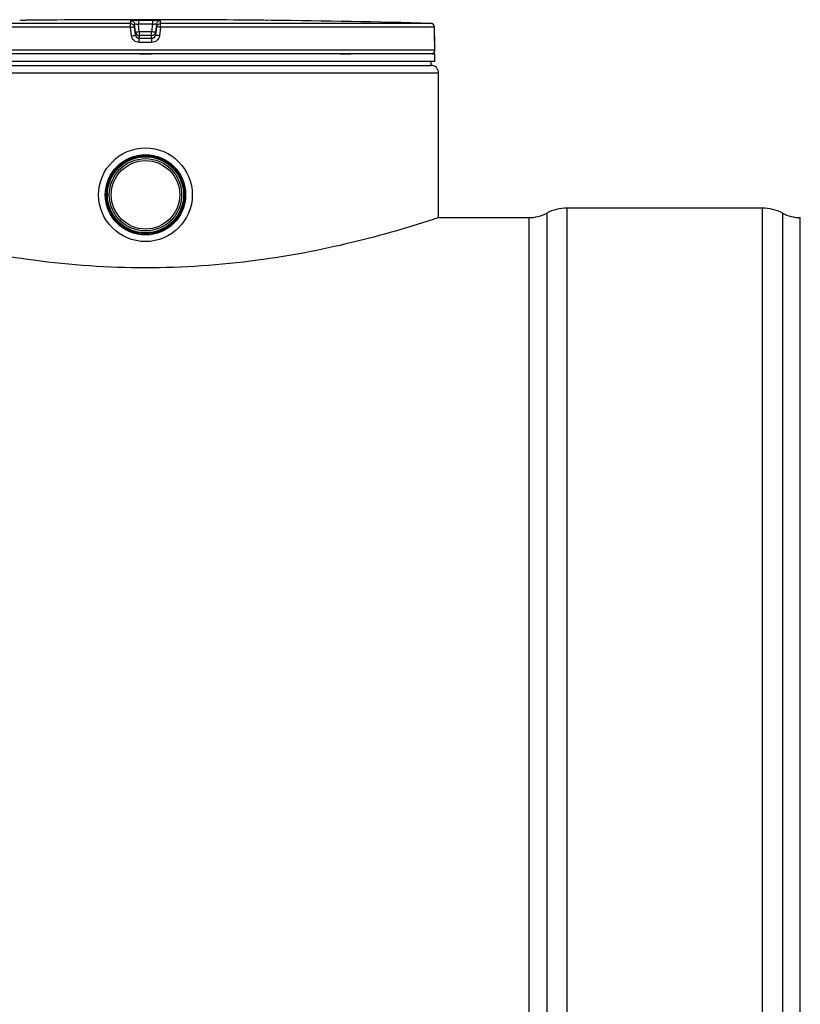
# Model space of a CAD drawing. Header units: millimetres. Extents: x 0 to 297, y 0 to 210.
# Tile 19 of 32: x 119 to 140, y 157 to 183. Entities that reach past the tile are written whole.
import ezdxf

# ---------------------------------------------------------------- set-up
doc = ezdxf.new("R2010")
doc.units = ezdxf.units.MM
doc.header["$LTSCALE"] = 16.335
doc.layers.get('0').update_dxf_attribs({"linetype": 'CONTINUOUS'})
doc.layers.add('01_GLOBAL', color=7, linetype='CONTINUOUS')

msp = doc.modelspace()

# ---------------------------------------------------------------- linework, layer by layer
at = {"color": 7, "linetype": 'Continuous'}
for p, q in [((119.428, 182.941), (119.228, 182.939)), ((119.298, 182.939), (119.264, 182.939)), ((119.37, 182.94), (119.344, 182.94)), ((119.392, 182.941), (119.37, 182.94)), ((119.427, 182.941), (119.392, 182.941)), ((119.428, 182.941), (119.427, 182.941)), ((119.428, 182.941), (119.428, 182.941)), ((125.837, 182.939), (125.637, 182.941)), ((125.638, 182.941), (125.637, 182.941)), ((125.644, 182.941), (125.638, 182.941)), ((125.707, 182.94), (125.644, 182.941)), ((125.735, 182.94), (125.707, 182.94)), ((130.123, 182.536), (130.122, 182.761)), ((130.124, 182.519), (130.123, 182.536)), ((130.124, 182.507), (130.124, 182.524)), ((130.124, 182.491), (130.124, 182.511)), ((130.124, 182.476), (130.124, 182.495)), ((130.125, 182.465), (130.124, 182.48)), ((130.125, 182.452), (130.124, 182.469)), ((130.125, 182.439), (130.125, 182.455)), ((130.126, 182.428), (130.125, 182.442)), ((130.126, 182.417), (130.126, 182.431)), ((130.127, 182.408), (130.126, 182.42)), ((130.127, 182.4), (130.126, 182.41)), ((130.127, 182.395), (130.127, 182.402)), ((130.128, 182.39), (130.127, 182.396)), ((130.128, 182.386), (130.127, 182.391)), ((130.132, 182.158), (130.132, 182.36)), ((130.132, 182.058), (114.932, 182.058)), ((130.132, 181.858), (114.932, 181.858)), ((130.032, 181.758), (130.032, 181.858)), ((130.092, 182.058), (130.092, 182.062)), ((130.132, 181.858), (130.132, 182.058)), ((115.032, 181.758), (130.032, 181.758)), ((138.732, 178.008), (133.603, 178.008)), ((130.232, 177.758), (130.232, 177.758)), ((130.232, 177.758), (132.603, 177.758)), ((139.732, 131.478), (139.732, 177.758))]:
    msp.add_line(p, q, dxfattribs=at)
at = {"color": 9, "linetype": 'Continuous'}
for p, q in [((122.144, 182.86), (122.144, 182.939)), ((122.345, 182.941), (122.345, 182.84)), ((122.345, 182.941), (122.532, 182.941)), ((122.532, 182.941), (122.719, 182.941)), ((122.719, 182.941), (122.719, 182.84)), ((122.921, 182.939), (122.921, 182.86)), ((125.637, 182.941), (125.637, 182.941)), ((122.139, 182.76), (114.942, 182.76)), ((122.144, 182.86), (115.04, 182.86)), ((122.167, 182.536), (122.139, 182.76)), ((122.243, 182.773), (122.243, 182.851)), ((122.271, 182.626), (122.243, 182.851)), ((122.271, 182.548), (122.243, 182.773)), ((122.271, 182.626), (122.271, 182.548)), ((122.271, 182.626), (122.272, 182.62)), ((122.37, 182.64), (122.345, 182.84)), ((122.719, 182.84), (122.345, 182.84)), ((122.37, 182.64), (122.37, 182.46)), ((122.694, 182.64), (122.37, 182.64)), ((122.719, 182.84), (122.694, 182.64)), ((122.694, 182.46), (122.694, 182.64)), ((122.793, 182.626), (122.792, 182.62)), ((122.821, 182.851), (122.793, 182.626)), ((122.821, 182.773), (122.793, 182.548)), ((122.793, 182.548), (122.793, 182.626)), ((122.821, 182.851), (122.821, 182.773)), ((122.926, 182.76), (122.897, 182.536)), ((130.025, 182.86), (122.921, 182.86)), ((130.122, 182.76), (122.926, 182.76)), ((130.122, 182.76), (130.122, 182.761)), ((130.123, 182.536), (130.122, 182.76)), ((122.532, 182.36), (122.368, 182.36)), ((122.369, 182.539), (122.37, 182.539)), ((122.694, 182.539), (122.37, 182.539)), ((122.532, 182.46), (122.37, 182.46)), ((122.694, 182.46), (122.532, 182.46)), ((122.696, 182.36), (122.532, 182.36)), ((122.695, 182.539), (122.694, 182.539)), ((130.123, 182.536), (130.123, 182.536)), ((130.132, 182.36), (130.13, 182.36)), ((130.132, 182.158), (114.932, 182.158)), ((122.372, 182.062), (122.692, 182.062)), ((127.652, 182.062), (127.925, 182.062)), ((130.06, 182.062), (130.092, 182.062)), ((133.603, 178.008), (133.603, 131.228)), ((138.732, 178.008), (138.732, 131.228)), ((132.603, 177.758), (132.603, 131.478)), ((133.073, 177.875), (133.073, 131.36)), ((139.262, 177.875), (139.262, 131.36))]:
    msp.add_line(p, q, dxfattribs=at)
at = {"color": 7, "linetype": 'Continuous'}
for points in [[(119.344, 182.94), (119.314, 182.94), (119.298, 182.939)], [(130.128, 182.379), (130.128, 182.379), (130.129, 182.378), (130.129, 182.377), (130.129, 182.377), (130.129, 182.378), (130.128, 182.379), (130.128, 182.38), (130.128, 182.382), (130.128, 182.384), (130.128, 182.386)]]:
    msp.add_lwpolyline(points, dxfattribs=at)
for radius in [1.23, 1.055, 1.025, 1.005, 1, 0.95, 0.9]:
    msp.add_circle((122.532, 178.358), radius, dxfattribs=at)
for centre, radius, start, end in [((122.532, -105.892), 288.85, 89.3842, 90.6158), ((122.532, -105.892), 288.85, 88.51363, 89.34452), ((130.022, 182.76), 0.1, 0.4714, 88.5097), ((130.032, 182.36), 0.1, 0, 17.1257), ((130.032, 182.158), 0.1, 304.2644, 360), ((130.066, 182.062), 0.026, 0, 31.3783), ((133.603, 176.883), 1.125, 90, 118.0725), ((138.732, 176.883), 1.125, 61.9275, 90), ((132.603, 178.758), 1, 270, 298.0725), ((139.732, 178.758), 1, 241.9275, 270)]:
    msp.add_arc(centre, radius, start, end, dxfattribs=at)
at = {"color": 9, "linetype": 'Continuous'}
for centre, radius, start, end in [((123.345, 174.83), 7.87, 97.1115, 97.4756), ((121.72, 174.83), 7.87, 82.5244, 82.8885), ((130.022, 182.761), 0.0992, 81.1124, 88.488), ((130.022, 182.76), 0.101, 79.4269, 81.1292), ((130.022, 182.759), 0.101, 73.8494, 79.4265), ((130.022, 182.76), 0.101, 72.2555, 73.8487), ((130.022, 182.761), 0.0993, 65.3172, 72.2695), ((130.022, 182.761), 0.0994, 58.4648, 65.2941), ((133.591, 182.553), 3.467, 180.2832, 182.0541), ((130.03, 182.36), 0.1, 0.0387, 10.746)]:
    msp.add_arc(centre, radius, start, end, dxfattribs=at)
for points, knots in [([(122.144, 182.939), (122.144, 182.944), (122.176, 182.934), (122.206, 182.944), (122.274, 182.939), (122.32, 182.941), (122.345, 182.941)], [0, 0, 0, 0, 0.076793, 0.294399, 0.618544, 1, 1, 1, 1]), ([(122.719, 182.941), (122.745, 182.941), (122.79, 182.939), (122.858, 182.944), (122.889, 182.934), (122.92, 182.944), (122.921, 182.939)], [0, 0, 0, 0, 0.38169, 0.705926, 0.923307, 1, 1, 1, 1]), ([(122.139, 182.76), (122.139, 182.784), (122.137, 182.816), (122.143, 182.846), (122.141, 182.859), (122.144, 182.86)], [0, 0, 0, 0, 0.696171, 0.914588, 1, 1, 1, 1]), ([(122.139, 182.76), (122.152, 182.762), (122.175, 182.766), (122.21, 182.767), (122.226, 182.775), (122.243, 182.77), (122.243, 182.773)], [0, 0, 0, 0, 0.377925, 0.702743, 0.921906, 1, 1, 1, 1]), ([(122.243, 182.851), (122.243, 182.854), (122.26, 182.846), (122.275, 182.85), (122.309, 182.843), (122.333, 182.841), (122.345, 182.84)], [0, 0, 0, 0, 0.078331, 0.297814, 0.622419, 1, 1, 1, 1]), ([(122.321, 182.633), (122.309, 182.632), (122.298, 182.625), (122.271, 182.631), (122.271, 182.626)], [0, 0, 0, 0, 0.730974, 1, 1, 1, 1]), ([(122.719, 182.84), (122.732, 182.841), (122.755, 182.843), (122.789, 182.85), (122.805, 182.846), (122.821, 182.854), (122.821, 182.851)], [0, 0, 0, 0, 0.378196, 0.703407, 0.922257, 1, 1, 1, 1]), ([(122.793, 182.626), (122.793, 182.631), (122.766, 182.625), (122.756, 182.632), (122.743, 182.633)], [0, 0, 0, 0, 0.269026, 1, 1, 1, 1]), ([(122.926, 182.76), (122.913, 182.762), (122.889, 182.766), (122.854, 182.767), (122.838, 182.775), (122.821, 182.77), (122.821, 182.773)], [0, 0, 0, 0, 0.377925, 0.702743, 0.921906, 1, 1, 1, 1]), ([(122.926, 182.76), (122.926, 182.784), (122.927, 182.816), (122.922, 182.846), (122.923, 182.859), (122.921, 182.86)], [0, 0, 0, 0, 0.696171, 0.914588, 1, 1, 1, 1]), ([(122.167, 182.536), (122.192, 182.539), (122.225, 182.547), (122.257, 182.543), (122.27, 182.55), (122.271, 182.548)], [0, 0, 0, 0, 0.703014, 0.921992, 1, 1, 1, 1]), ([(122.368, 182.36), (122.321, 182.36), (122.222, 182.395), (122.173, 182.488), (122.167, 182.536)], [0, 0, 0, 0, 0.499277, 1, 1, 1, 1]), ([(122.368, 182.36), (122.368, 182.383), (122.375, 182.414), (122.364, 182.452), (122.37, 182.46)], [0, 0, 0, 0, 0.697837, 1, 1, 1, 1]), ([(122.696, 182.36), (122.696, 182.383), (122.69, 182.414), (122.7, 182.452), (122.694, 182.46)], [0, 0, 0, 0, 0.697838, 1, 1, 1, 1]), ([(122.897, 182.536), (122.891, 182.488), (122.842, 182.395), (122.744, 182.36), (122.696, 182.36)], [0, 0, 0, 0, 0.49977, 1, 1, 1, 1]), ([(122.897, 182.536), (122.873, 182.539), (122.839, 182.547), (122.808, 182.543), (122.795, 182.55), (122.793, 182.548)], [0, 0, 0, 0, 0.703014, 0.921992, 1, 1, 1, 1]), ([(130.13, 182.36), (130.124, 182.36), (130.134, 182.397), (130.126, 182.412), (130.126, 182.428)], [0, 0, 0, 0, 0.262433, 1, 1, 1, 1])]:
    msp.add_open_spline(points, degree=3, knots=knots, dxfattribs=at)
for points in [[(122.144, 182.939), (122.188, 182.939), (122.238, 182.895), (122.243, 182.851)], [(122.921, 182.939), (122.876, 182.939), (122.827, 182.895), (122.821, 182.851)], [(122.144, 182.86), (122.188, 182.86), (122.238, 182.817), (122.243, 182.773)], [(122.821, 182.773), (122.827, 182.817), (122.876, 182.86), (122.921, 182.86)], [(130.122, 182.76), (130.122, 182.793), (130.102, 182.829), (130.074, 182.846)], [(122.37, 182.46), (122.326, 182.46), (122.277, 182.504), (122.271, 182.548)], [(122.793, 182.548), (122.788, 182.504), (122.738, 182.46), (122.694, 182.46)]]:
    msp.add_open_spline(points, degree=3, dxfattribs=at)
at = {"color": 7, "linetype": 'Continuous'}
for points in [[(122.272, 182.62), (122.28, 182.578), (122.327, 182.539), (122.369, 182.539)], [(122.792, 182.62), (122.784, 182.579), (122.737, 182.539), (122.695, 182.539)]]:
    msp.add_open_spline(points, degree=3, dxfattribs=at)
for points, knots in [([(122.532, 176.439), (121.549, 176.439), (119.723, 176.564), (117.151, 177.053), (115.583, 177.508), (114.832, 177.758)], [0, 0, 0, 0, 0.376165, 0.697491, 1, 1, 1, 1]), ([(130.232, 177.758), (129.482, 177.508), (127.913, 177.053), (125.341, 176.564), (123.515, 176.439), (122.532, 176.439)], [0, 0, 0, 0, 0.302509, 0.623835, 1, 1, 1, 1])]:
    msp.add_open_spline(points, degree=3, knots=knots, dxfattribs=at)
at = {"layer": '01_GLOBAL', "color": 7, "linetype": 'Continuous'}
for p, q in [((115.032, 181.758), (130.032, 181.758)), ((130.232, 177.758), (130.232, 181.558))]:
    msp.add_line(p, q, dxfattribs=at)
at = {"layer": '01_GLOBAL', "color": 9, "linetype": 'Continuous'}
msp.add_line((114.832, 181.558), (130.232, 181.558), dxfattribs=at)
at = {"layer": '01_GLOBAL', "color": 7, "linetype": 'Continuous'}
msp.add_arc((130.032, 181.558), 0.2, 0, 90, dxfattribs=at)

doc.saveas('drawing.dxf')
